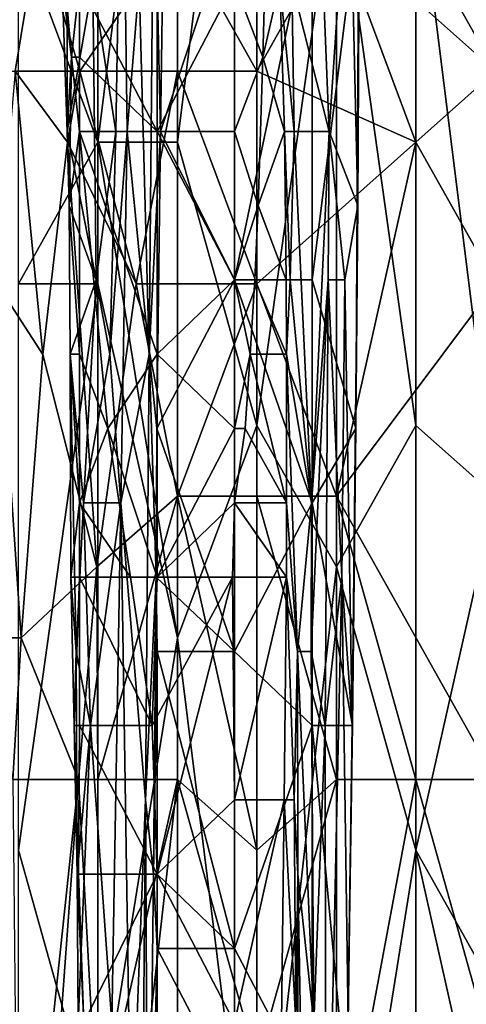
# Model space of a CAD drawing. Extents: x -1.05 to 1.05, y -0.36 to 0.36.
# Tile 37 of 226: x -0.8752 to -0.8429, y 0.0749 to 0.1463. Entities that reach past the tile are written whole.
import ezdxf

# ---------------------------------------------------------------- set-up
doc = ezdxf.new("R2010")
doc.units = 0

msp = doc.modelspace()

# ---------------------------------------------------------------- linework, layer by layer
for points in [[(-0.863791, 0.183606, 0.263414), (-0.863791, 0.137408, 0.263568), (-0.869551, 0.137408, 0.265347)], [(-0.869551, 0.137408, 0.265347), (-0.869551, 0.168207, 0.265337), (-0.863791, 0.183606, 0.263414)], [(-0.858032, 0.116875, 0.262475), (-0.863791, 0.137408, 0.263568), (-0.858032, 0.183606, 0.262292)], [(-0.863791, 0.137408, 0.263568), (-0.863791, 0.183606, 0.263414), (-0.858032, 0.183606, 0.262292)], [(-0.858032, 0.116875, 0.262475), (-0.858032, 0.183606, 0.262292), (-0.852273, 0.157941, 0.261602)], [(-0.864551, 0.170489, 0.271011), (-0.865498, 0.159721, 0.267276), (-0.865019, 0.138185, 0.271011)], [(-0.864551, 0.170489, 0.271011), (-0.865019, 0.138185, 0.271011), (-0.859643, 0.154337, 0.274501)], [(-0.850711, 0.1328, 0.267276), (-0.851348, 0.159721, 0.259805), (-0.850521, 0.170489, 0.267276)], [(-0.850711, 0.1328, 0.267276), (-0.850521, 0.170489, 0.267276), (-0.850659, 0.154337, 0.271011)], [(-0.869551, 0.137408, 0.265347), (-0.87531, 0.152807, 0.268227), (-0.869551, 0.168207, 0.265337)], [(-0.869907, 0.148953, 0.233658), (-0.868243, 0.138185, 0.244864), (-0.867783, 0.165105, 0.2486)], [(-0.868243, 0.138185, 0.244864), (-0.86742, 0.138185, 0.252335), (-0.867783, 0.165105, 0.2486)], [(-0.86742, 0.138185, 0.252335), (-0.86656, 0.148953, 0.259805), (-0.867783, 0.165105, 0.2486)], [(-0.86656, 0.148953, 0.259805), (-0.865823, 0.122032, 0.267276), (-0.865498, 0.159721, 0.267276)], [(-0.865498, 0.159721, 0.267276), (-0.865823, 0.122032, 0.267276), (-0.865019, 0.138185, 0.271011)], [(-0.853233, 0.148953, 0.244864), (-0.851348, 0.159721, 0.259805), (-0.852798, 0.138185, 0.2486)], [(-0.852798, 0.138185, 0.2486), (-0.851348, 0.159721, 0.259805), (-0.850711, 0.1328, 0.267276)], [(-0.876025, 0.157941, 0.357433), (-0.878425, 0.142541, 0.357433), (-0.873839, 0.152807, 0.362348)], [(-0.852273, 0.106609, 0.261791), (-0.858032, 0.116875, 0.262475), (-0.852273, 0.157941, 0.261602)], [(-0.852273, 0.106609, 0.261791), (-0.852273, 0.157941, 0.261602), (-0.846514, 0.116875, 0.26121)], [(-0.846514, 0.116875, 0.26121), (-0.852273, 0.157941, 0.261602), (-0.846514, 0.157941, 0.261139)], [(-0.846514, 0.116875, 0.26121), (-0.846514, 0.157941, 0.261139), (-0.840754, 0.111742, 0.260892)], [(-0.829236, 0.127142, 0.260508), (-0.846514, 0.157941, 0.261139), (-0.834995, 0.157941, 0.260675)], [(-0.840754, 0.111742, 0.260892), (-0.846514, 0.157941, 0.261139), (-0.829236, 0.127142, 0.260508)], [(-0.872144, 0.148953, 0.218717), (-0.871765, 0.138185, 0.218717), (-0.871806, 0.154337, 0.222453)], [(-0.871765, 0.138185, 0.218717), (-0.869907, 0.148953, 0.233658), (-0.871806, 0.154337, 0.222453)], [(-0.859643, 0.154337, 0.274501), (-0.865019, 0.138185, 0.271011), (-0.859643, 0.127416, 0.27451)], [(-0.854024, 0.127416, 0.273811), (-0.854024, 0.154337, 0.273809), (-0.859643, 0.127416, 0.27451)], [(-0.859643, 0.127416, 0.27451), (-0.854024, 0.154337, 0.273809), (-0.859643, 0.154337, 0.274501)], [(-0.857607, 0.143569, 0.214982), (-0.859643, 0.148953, 0.213104), (-0.8573, 0.154337, 0.214982)], [(-0.857607, 0.143569, 0.214982), (-0.8573, 0.154337, 0.214982), (-0.856379, 0.148953, 0.218717)], [(-0.850868, 0.116648, 0.271011), (-0.850659, 0.154337, 0.271011), (-0.854024, 0.127416, 0.273811)], [(-0.854024, 0.127416, 0.273811), (-0.850659, 0.154337, 0.271011), (-0.854024, 0.154337, 0.273809)], [(-0.850711, 0.1328, 0.267276), (-0.850659, 0.154337, 0.271011), (-0.850868, 0.116648, 0.271011)], [(-0.873789, 0.152807, 0.711304), (-0.891108, 0.137408, 0.721134), (-0.898347, 0.128035, 0.711304)], [(-0.886828, 0.139124, 0.706389), (-0.873789, 0.152807, 0.711304), (-0.898347, 0.128035, 0.711304)], [(-0.873789, 0.152807, 0.711304), (-0.88131, 0.147674, 0.721134), (-0.891108, 0.137408, 0.721134)], [(-0.87531, 0.1505, 0.706389), (-0.873789, 0.152807, 0.711304), (-0.886828, 0.139124, 0.706389)], [(-0.87531, 0.1505, 0.706389), (-0.886828, 0.139124, 0.706389), (-0.871497, 0.152807, 0.68673)], [(-0.882744, 0.142541, 0.691644), (-0.871497, 0.152807, 0.68673), (-0.886828, 0.139124, 0.706389)], [(-0.871497, 0.152807, 0.68673), (-0.882744, 0.142541, 0.691644), (-0.87531, 0.149758, 0.66707)], [(-0.881069, 0.14705, 0.622836), (-0.872012, 0.152807, 0.637581), (-0.881069, 0.145508, 0.637581)], [(-0.87531, 0.149758, 0.66707), (-0.881069, 0.145053, 0.652326), (-0.872012, 0.152807, 0.637581)], [(-0.881069, 0.145053, 0.652326), (-0.881069, 0.145508, 0.637581), (-0.872012, 0.152807, 0.637581)], [(-0.875528, 0.142541, 0.362348), (-0.873839, 0.152807, 0.362348), (-0.878425, 0.142541, 0.357433)], [(-0.875528, 0.142541, 0.362348), (-0.870848, 0.142541, 0.367263), (-0.873839, 0.152807, 0.362348)], [(-0.87531, 0.127142, 0.268097), (-0.87531, 0.152807, 0.268227), (-0.869551, 0.137408, 0.265347)], [(-0.863791, 0.152807, 0.370037), (-0.873839, 0.152807, 0.362348), (-0.870848, 0.142541, 0.367263)], [(-0.870848, 0.142541, 0.367263), (-0.863791, 0.142541, 0.372036), (-0.863791, 0.152807, 0.370037)], [(-0.863791, 0.152807, 0.370037), (-0.863791, 0.142541, 0.372036), (-0.858032, 0.142541, 0.37463)], [(-0.852273, 0.152807, 0.374553), (-0.863791, 0.152807, 0.370037), (-0.858032, 0.142541, 0.37463)], [(-0.846514, 0.137408, 0.379227), (-0.852273, 0.152807, 0.374553), (-0.858032, 0.142541, 0.37463)], [(-0.840754, 0.142541, 0.3798), (-0.852273, 0.152807, 0.374553), (-0.846514, 0.137408, 0.379227)], [(-0.852273, 0.152807, 0.374553), (-0.840754, 0.142541, 0.3798), (-0.846514, 0.152807, 0.37617)], [(-0.834995, 0.147674, 0.379727), (-0.846514, 0.152807, 0.37617), (-0.840754, 0.142541, 0.3798)], [(-0.87145, 0.143569, 0.214982), (-0.871765, 0.138185, 0.218717), (-0.872144, 0.148953, 0.218717)], [(-0.87145, 0.143569, 0.214982), (-0.872144, 0.148953, 0.218717), (-0.871916, 0.148953, 0.214982)], [(-0.871916, 0.148953, 0.214982), (-0.870881, 0.148953, 0.213871), (-0.87145, 0.143569, 0.214982)], [(-0.871765, 0.138185, 0.218717), (-0.869667, 0.127416, 0.233658), (-0.869907, 0.148953, 0.233658)], [(-0.870881, 0.148953, 0.213871), (-0.870881, 0.143569, 0.214418), (-0.87145, 0.143569, 0.214982)], [(-0.865262, 0.138185, 0.212595), (-0.870881, 0.148953, 0.213871), (-0.865262, 0.148953, 0.211815)], [(-0.870881, 0.143569, 0.214418), (-0.870881, 0.148953, 0.213871), (-0.865262, 0.138185, 0.212595)], [(-0.869667, 0.127416, 0.233658), (-0.868243, 0.138185, 0.244864), (-0.869907, 0.148953, 0.233658)], [(-0.86742, 0.138185, 0.252335), (-0.865823, 0.122032, 0.267276), (-0.86656, 0.148953, 0.259805)], [(-0.859643, 0.138185, 0.213655), (-0.865262, 0.138185, 0.212595), (-0.859643, 0.148953, 0.213104)], [(-0.865262, 0.138185, 0.212595), (-0.865262, 0.148953, 0.211815), (-0.859643, 0.148953, 0.213104)], [(-0.859643, 0.138185, 0.213655), (-0.859643, 0.148953, 0.213104), (-0.857607, 0.143569, 0.214982)], [(-0.857607, 0.143569, 0.214982), (-0.856379, 0.148953, 0.218717), (-0.856041, 0.138185, 0.218717)], [(-0.856379, 0.148953, 0.218717), (-0.855331, 0.138185, 0.226188), (-0.856041, 0.138185, 0.218717)], [(-0.856379, 0.148953, 0.218717), (-0.855507, 0.148953, 0.226188), (-0.855331, 0.138185, 0.226188)], [(-0.852798, 0.138185, 0.2486), (-0.855507, 0.148953, 0.226188), (-0.853233, 0.148953, 0.244864)], [(-0.855331, 0.138185, 0.226188), (-0.855507, 0.148953, 0.226188), (-0.852798, 0.138185, 0.2486)], [(-0.87145, 0.143569, 0.214982), (-0.871633, 0.1328, 0.218717), (-0.871765, 0.138185, 0.218717)], [(-0.87145, 0.143569, 0.214982), (-0.870881, 0.138185, 0.214798), (-0.871633, 0.1328, 0.218717)], [(-0.870881, 0.143569, 0.214418), (-0.870881, 0.138185, 0.214798), (-0.87145, 0.143569, 0.214982)], [(-0.870881, 0.138185, 0.214798), (-0.870881, 0.143569, 0.214418), (-0.865262, 0.138185, 0.212595)], [(-0.857933, 0.1328, 0.214982), (-0.859643, 0.138185, 0.213655), (-0.857607, 0.143569, 0.214982)], [(-0.857933, 0.1328, 0.214982), (-0.857607, 0.143569, 0.214982), (-0.856041, 0.138185, 0.218717)], [(-0.875528, 0.142541, 0.362348), (-0.876872, 0.127142, 0.362348), (-0.873525, 0.122009, 0.367263)], [(-0.871742, 0.137408, 0.367263), (-0.870848, 0.142541, 0.367263), (-0.875528, 0.142541, 0.362348)], [(-0.871742, 0.137408, 0.367263), (-0.875528, 0.142541, 0.362348), (-0.873525, 0.122009, 0.367263)], [(-0.870848, 0.142541, 0.367263), (-0.871742, 0.137408, 0.367263), (-0.866766, 0.127142, 0.372178)], [(-0.863791, 0.142541, 0.372036), (-0.870848, 0.142541, 0.367263), (-0.866766, 0.127142, 0.372178)], [(-0.863791, 0.142541, 0.372036), (-0.866766, 0.127142, 0.372178), (-0.858032, 0.127142, 0.376757)], [(-0.858032, 0.127142, 0.376757), (-0.858032, 0.142541, 0.37463), (-0.863791, 0.142541, 0.372036)], [(-0.858032, 0.127142, 0.376757), (-0.846514, 0.137408, 0.379227), (-0.858032, 0.142541, 0.37463)], [(-0.840754, 0.127142, 0.382174), (-0.840754, 0.142541, 0.3798), (-0.846514, 0.137408, 0.379227)], [(-0.871765, 0.138185, 0.218717), (-0.871633, 0.1328, 0.218717), (-0.869667, 0.127416, 0.233658)], [(-0.870881, 0.138185, 0.214798), (-0.870881, 0.122032, 0.216835), (-0.871633, 0.1328, 0.218717)], [(-0.865262, 0.138185, 0.212595), (-0.865262, 0.122032, 0.213513), (-0.870881, 0.138185, 0.214798)], [(-0.86883, 0.116648, 0.214982), (-0.870881, 0.122032, 0.216835), (-0.870881, 0.138185, 0.214798)], [(-0.870881, 0.138185, 0.214798), (-0.865262, 0.122032, 0.213513), (-0.86883, 0.116648, 0.214982)], [(-0.869667, 0.127416, 0.233658), (-0.868685, 0.122032, 0.241129), (-0.868243, 0.138185, 0.244864)], [(-0.868685, 0.122032, 0.241129), (-0.867884, 0.111264, 0.2486), (-0.86742, 0.138185, 0.252335)], [(-0.868685, 0.122032, 0.241129), (-0.86742, 0.138185, 0.252335), (-0.868243, 0.138185, 0.244864)], [(-0.867884, 0.111264, 0.2486), (-0.865823, 0.122032, 0.267276), (-0.86742, 0.138185, 0.252335)], [(-0.865267, 0.116648, 0.271011), (-0.865019, 0.138185, 0.271011), (-0.865823, 0.122032, 0.267276)], [(-0.865019, 0.138185, 0.271011), (-0.865267, 0.116648, 0.271011), (-0.859643, 0.127416, 0.27451)], [(-0.859643, 0.127416, 0.214071), (-0.865262, 0.138185, 0.212595), (-0.859643, 0.138185, 0.213655)], [(-0.865262, 0.122032, 0.213513), (-0.865262, 0.138185, 0.212595), (-0.859643, 0.127416, 0.214071)], [(-0.859643, 0.127416, 0.214071), (-0.859643, 0.138185, 0.213655), (-0.857933, 0.1328, 0.214982)], [(-0.857933, 0.1328, 0.214982), (-0.856041, 0.138185, 0.218717), (-0.855911, 0.127416, 0.218717)], [(-0.855911, 0.127416, 0.218717), (-0.856041, 0.138185, 0.218717), (-0.855611, 0.127416, 0.222453)], [(-0.856041, 0.138185, 0.218717), (-0.855331, 0.138185, 0.226188), (-0.855611, 0.127416, 0.222453)], [(-0.855611, 0.127416, 0.222453), (-0.855331, 0.138185, 0.226188), (-0.854075, 0.111264, 0.237394)], [(-0.854075, 0.111264, 0.237394), (-0.855331, 0.138185, 0.226188), (-0.852798, 0.138185, 0.2486)], [(-0.854075, 0.111264, 0.237394), (-0.852798, 0.138185, 0.2486), (-0.852861, 0.127416, 0.2486)], [(-0.852861, 0.127416, 0.2486), (-0.852798, 0.138185, 0.2486), (-0.851667, 0.127416, 0.259805)], [(-0.852798, 0.138185, 0.2486), (-0.850711, 0.1328, 0.267276), (-0.851667, 0.127416, 0.259805)], [(-0.869551, 0.127142, 0.265304), (-0.87531, 0.127142, 0.268097), (-0.869551, 0.137408, 0.265347)], [(-0.871742, 0.137408, 0.367263), (-0.873525, 0.122009, 0.367263), (-0.869632, 0.106609, 0.372178)], [(-0.866766, 0.127142, 0.372178), (-0.871742, 0.137408, 0.367263), (-0.869632, 0.106609, 0.372178)], [(-0.869551, 0.137408, 0.265347), (-0.863791, 0.101476, 0.263693), (-0.869551, 0.127142, 0.265304)], [(-0.863791, 0.137408, 0.263568), (-0.863791, 0.101476, 0.263693), (-0.869551, 0.137408, 0.265347)], [(-0.863791, 0.101476, 0.263693), (-0.863791, 0.137408, 0.263568), (-0.858032, 0.116875, 0.262475)], [(-0.852273, 0.111742, 0.380569), (-0.846514, 0.137408, 0.379227), (-0.858032, 0.127142, 0.376757)], [(-0.852273, 0.111742, 0.380569), (-0.840754, 0.127142, 0.382174), (-0.846514, 0.137408, 0.379227)], [(-0.869667, 0.127416, 0.233658), (-0.871633, 0.1328, 0.218717), (-0.871555, 0.122032, 0.218717)], [(-0.871633, 0.1328, 0.218717), (-0.870881, 0.122032, 0.216835), (-0.871555, 0.122032, 0.218717)], [(-0.858175, 0.127416, 0.214982), (-0.859643, 0.127416, 0.214071), (-0.857933, 0.1328, 0.214982)], [(-0.858175, 0.127416, 0.214982), (-0.857933, 0.1328, 0.214982), (-0.855911, 0.127416, 0.218717)], [(-0.851129, 0.095112, 0.267276), (-0.851667, 0.127416, 0.259805), (-0.850711, 0.1328, 0.267276)], [(-0.851129, 0.095112, 0.267276), (-0.850711, 0.1328, 0.267276), (-0.850868, 0.116648, 0.271011)], [(-0.876872, 0.127142, 0.362348), (-0.878328, 0.101476, 0.362348), (-0.875113, 0.101476, 0.367263)], [(-0.875113, 0.101476, 0.367263), (-0.873525, 0.122009, 0.367263), (-0.876872, 0.127142, 0.362348)], [(-0.87531, 0.086076, 0.26805), (-0.87531, 0.127142, 0.268097), (-0.869551, 0.127142, 0.265304)], [(-0.869551, 0.065544, 0.265439), (-0.87531, 0.086076, 0.26805), (-0.869551, 0.127142, 0.265304)], [(-0.871555, 0.122032, 0.218717), (-0.870596, 0.111264, 0.226188), (-0.869667, 0.127416, 0.233658)], [(-0.870596, 0.111264, 0.226188), (-0.868685, 0.122032, 0.241129), (-0.869667, 0.127416, 0.233658)], [(-0.866766, 0.127142, 0.372178), (-0.869632, 0.106609, 0.372178), (-0.863791, 0.111742, 0.375523)], [(-0.869551, 0.065544, 0.265439), (-0.869551, 0.127142, 0.265304), (-0.863791, 0.101476, 0.263693)], [(-0.858032, 0.127142, 0.376757), (-0.866766, 0.127142, 0.372178), (-0.863791, 0.111742, 0.375523)], [(-0.859643, 0.127416, 0.27451), (-0.865267, 0.116648, 0.271011), (-0.859643, 0.100496, 0.274511)], [(-0.859643, 0.116648, 0.214542), (-0.865262, 0.122032, 0.213513), (-0.859643, 0.127416, 0.214071)], [(-0.858032, 0.127142, 0.376757), (-0.863791, 0.111742, 0.375523), (-0.858032, 0.111742, 0.378321)], [(-0.854024, 0.111264, 0.273791), (-0.854024, 0.127416, 0.273811), (-0.859643, 0.127416, 0.27451)], [(-0.859643, 0.100496, 0.274511), (-0.854024, 0.111264, 0.273791), (-0.859643, 0.127416, 0.27451)], [(-0.859643, 0.116648, 0.214542), (-0.859643, 0.127416, 0.214071), (-0.858508, 0.122032, 0.214982)], [(-0.858508, 0.122032, 0.214982), (-0.859643, 0.127416, 0.214071), (-0.858175, 0.127416, 0.214982)], [(-0.858508, 0.122032, 0.214982), (-0.858175, 0.127416, 0.214982), (-0.855882, 0.122032, 0.218717)], [(-0.858175, 0.127416, 0.214982), (-0.855911, 0.127416, 0.218717), (-0.855882, 0.122032, 0.218717)], [(-0.858032, 0.111742, 0.378321), (-0.852273, 0.111742, 0.380569), (-0.858032, 0.127142, 0.376757)], [(-0.855882, 0.122032, 0.218717), (-0.855911, 0.127416, 0.218717), (-0.855611, 0.127416, 0.222453)], [(-0.855882, 0.122032, 0.218717), (-0.855611, 0.127416, 0.222453), (-0.854075, 0.111264, 0.237394)], [(-0.854102, 0.100496, 0.237394), (-0.854075, 0.111264, 0.237394), (-0.852861, 0.127416, 0.2486)], [(-0.854102, 0.100496, 0.237394), (-0.852861, 0.127416, 0.2486), (-0.853079, 0.095112, 0.2486)], [(-0.854024, 0.111264, 0.273791), (-0.850868, 0.116648, 0.271011), (-0.854024, 0.127416, 0.273811)], [(-0.852861, 0.127416, 0.2486), (-0.851879, 0.10588, 0.259805), (-0.853079, 0.095112, 0.2486)], [(-0.852861, 0.127416, 0.2486), (-0.851667, 0.127416, 0.259805), (-0.851879, 0.10588, 0.259805)], [(-0.840754, 0.09121, 0.385924), (-0.840754, 0.127142, 0.382174), (-0.852273, 0.111742, 0.380569)], [(-0.851879, 0.10588, 0.259805), (-0.851667, 0.127416, 0.259805), (-0.851129, 0.095112, 0.267276)], [(-0.873525, 0.122009, 0.367263), (-0.875113, 0.101476, 0.367263), (-0.869632, 0.106609, 0.372178)], [(-0.871555, 0.122032, 0.218717), (-0.87112, 0.100496, 0.222453), (-0.870596, 0.111264, 0.226188)], [(-0.870881, 0.122032, 0.216835), (-0.870881, 0.111264, 0.217496), (-0.871555, 0.122032, 0.218717)], [(-0.871501, 0.10588, 0.218717), (-0.87112, 0.100496, 0.222453), (-0.871555, 0.122032, 0.218717)], [(-0.871555, 0.122032, 0.218717), (-0.870881, 0.111264, 0.217496), (-0.871501, 0.10588, 0.218717)], [(-0.870881, 0.111264, 0.217496), (-0.870881, 0.122032, 0.216835), (-0.86883, 0.116648, 0.214982)], [(-0.870596, 0.111264, 0.226188), (-0.867884, 0.111264, 0.2486), (-0.868685, 0.122032, 0.241129)], [(-0.865262, 0.122032, 0.213513), (-0.865262, 0.10588, 0.214377), (-0.86883, 0.116648, 0.214982)], [(-0.867884, 0.111264, 0.2486), (-0.866089, 0.089727, 0.267276), (-0.865823, 0.122032, 0.267276)], [(-0.866089, 0.089727, 0.267276), (-0.865332, 0.10588, 0.271011), (-0.865823, 0.122032, 0.267276)], [(-0.865823, 0.122032, 0.267276), (-0.865332, 0.10588, 0.271011), (-0.865267, 0.116648, 0.271011)], [(-0.865262, 0.10588, 0.214377), (-0.865262, 0.122032, 0.213513), (-0.859643, 0.116648, 0.214542)], [(-0.858871, 0.116648, 0.214982), (-0.859643, 0.116648, 0.214542), (-0.858508, 0.122032, 0.214982)], [(-0.858871, 0.116648, 0.214982), (-0.858508, 0.122032, 0.214982), (-0.855889, 0.111264, 0.218717)], [(-0.858508, 0.122032, 0.214982), (-0.855882, 0.122032, 0.218717), (-0.855889, 0.111264, 0.218717)], [(-0.855889, 0.111264, 0.218717), (-0.855882, 0.122032, 0.218717), (-0.855091, 0.100496, 0.226188)], [(-0.855091, 0.100496, 0.226188), (-0.855882, 0.122032, 0.218717), (-0.854075, 0.111264, 0.237394)], [(-0.86719, 0.10588, 0.214982), (-0.870881, 0.111264, 0.217496), (-0.86883, 0.116648, 0.214982)], [(-0.86883, 0.116648, 0.214982), (-0.865262, 0.10588, 0.214377), (-0.86719, 0.10588, 0.214982)], [(-0.865332, 0.10588, 0.271011), (-0.859643, 0.100496, 0.274511), (-0.865267, 0.116648, 0.271011)], [(-0.859643, 0.111264, 0.214763), (-0.865262, 0.10588, 0.214377), (-0.859643, 0.116648, 0.214542)], [(-0.858032, 0.055277, 0.262898), (-0.863791, 0.101476, 0.263693), (-0.858032, 0.116875, 0.262475)], [(-0.859643, 0.111264, 0.214763), (-0.858871, 0.116648, 0.214982), (-0.855889, 0.111264, 0.218717)], [(-0.859643, 0.111264, 0.214763), (-0.859643, 0.116648, 0.214542), (-0.858871, 0.116648, 0.214982)], [(-0.858032, 0.055277, 0.262898), (-0.858032, 0.116875, 0.262475), (-0.852273, 0.106609, 0.261791)], [(-0.851118, 0.095112, 0.271011), (-0.850868, 0.116648, 0.271011), (-0.854024, 0.111264, 0.273791)], [(-0.846514, 0.086076, 0.261397), (-0.852273, 0.106609, 0.261791), (-0.846514, 0.116875, 0.26121)], [(-0.851129, 0.095112, 0.267276), (-0.850868, 0.116648, 0.271011), (-0.851118, 0.095112, 0.271011)], [(-0.846514, 0.086076, 0.261397), (-0.846514, 0.116875, 0.26121), (-0.840754, 0.111742, 0.260892)], [(-0.869551, 0.09121, 0.373322), (-0.863791, 0.111742, 0.375523), (-0.869632, 0.106609, 0.372178)], [(-0.863791, 0.09121, 0.37724), (-0.863791, 0.111742, 0.375523), (-0.869551, 0.09121, 0.373322)], [(-0.863791, 0.09121, 0.37724), (-0.858032, 0.086076, 0.380503), (-0.863791, 0.111742, 0.375523)], [(-0.858032, 0.086076, 0.380503), (-0.858032, 0.111742, 0.378321), (-0.863791, 0.111742, 0.375523)], [(-0.858032, 0.086076, 0.380503), (-0.852273, 0.09121, 0.382388), (-0.858032, 0.111742, 0.378321)], [(-0.852273, 0.09121, 0.382388), (-0.852273, 0.111742, 0.380569), (-0.858032, 0.111742, 0.378321)], [(-0.846514, 0.09121, 0.384316), (-0.840754, 0.09121, 0.385924), (-0.852273, 0.111742, 0.380569)], [(-0.852273, 0.111742, 0.380569), (-0.852273, 0.09121, 0.382388), (-0.846514, 0.09121, 0.384316)], [(-0.834995, 0.065544, 0.260892), (-0.846514, 0.086076, 0.261397), (-0.840754, 0.111742, 0.260892)], [(-0.870881, 0.111264, 0.217496), (-0.870881, 0.10588, 0.217703), (-0.871501, 0.10588, 0.218717)], [(-0.870086, 0.095112, 0.229923), (-0.870596, 0.111264, 0.226188), (-0.87112, 0.100496, 0.222453)], [(-0.870881, 0.10588, 0.217703), (-0.870881, 0.111264, 0.217496), (-0.86719, 0.10588, 0.214982)], [(-0.870086, 0.095112, 0.229923), (-0.867884, 0.111264, 0.2486), (-0.870596, 0.111264, 0.226188)], [(-0.870086, 0.095112, 0.229923), (-0.868535, 0.073575, 0.244864), (-0.867884, 0.111264, 0.2486)], [(-0.868535, 0.073575, 0.244864), (-0.867142, 0.062807, 0.259805), (-0.867884, 0.111264, 0.2486)], [(-0.867142, 0.062807, 0.259805), (-0.866089, 0.089727, 0.267276), (-0.867884, 0.111264, 0.2486)], [(-0.859794, 0.10588, 0.214982), (-0.865262, 0.10588, 0.214377), (-0.859643, 0.111264, 0.214763)], [(-0.859794, 0.10588, 0.214982), (-0.859643, 0.111264, 0.214763), (-0.855882, 0.10588, 0.218717)], [(-0.854024, 0.095112, 0.273667), (-0.854024, 0.111264, 0.273791), (-0.859643, 0.100496, 0.274511)], [(-0.855882, 0.10588, 0.218717), (-0.859643, 0.111264, 0.214763), (-0.855889, 0.111264, 0.218717)], [(-0.855882, 0.10588, 0.218717), (-0.855889, 0.111264, 0.218717), (-0.855091, 0.100496, 0.226188)], [(-0.855091, 0.100496, 0.226188), (-0.854075, 0.111264, 0.237394), (-0.854102, 0.100496, 0.237394)], [(-0.854024, 0.095112, 0.273667), (-0.851118, 0.095112, 0.271011), (-0.854024, 0.111264, 0.273791)], [(-0.875113, 0.101476, 0.367263), (-0.870947, 0.09121, 0.372178), (-0.869632, 0.106609, 0.372178)], [(-0.869632, 0.106609, 0.372178), (-0.870947, 0.09121, 0.372178), (-0.869551, 0.09121, 0.373322)], [(-0.852273, 0.050144, 0.262193), (-0.858032, 0.055277, 0.262898), (-0.852273, 0.106609, 0.261791)], [(-0.852273, 0.050144, 0.262193), (-0.852273, 0.106609, 0.261791), (-0.846514, 0.086076, 0.261397)], [(-0.871266, 0.095112, 0.218717), (-0.87112, 0.100496, 0.222453), (-0.871501, 0.10588, 0.218717)], [(-0.871501, 0.10588, 0.218717), (-0.870881, 0.10588, 0.217703), (-0.871266, 0.095112, 0.218717)], [(-0.870881, 0.10588, 0.217703), (-0.870881, 0.095112, 0.218194), (-0.871266, 0.095112, 0.218717)], [(-0.865605, 0.095112, 0.214982), (-0.870881, 0.10588, 0.217703), (-0.86719, 0.10588, 0.214982)], [(-0.870881, 0.095112, 0.218194), (-0.870881, 0.10588, 0.217703), (-0.865605, 0.095112, 0.214982)], [(-0.86719, 0.10588, 0.214982), (-0.865262, 0.10588, 0.214377), (-0.865605, 0.095112, 0.214982)], [(-0.866089, 0.089727, 0.267276), (-0.86553, 0.084343, 0.271011), (-0.865332, 0.10588, 0.271011)], [(-0.859794, 0.10588, 0.214982), (-0.865262, 0.084343, 0.215328), (-0.865605, 0.095112, 0.214982)], [(-0.865605, 0.095112, 0.214982), (-0.865262, 0.10588, 0.214377), (-0.859794, 0.10588, 0.214982)], [(-0.865332, 0.10588, 0.271011), (-0.86553, 0.084343, 0.271011), (-0.865262, 0.100496, 0.271215)], [(-0.865262, 0.100496, 0.271215), (-0.859643, 0.100496, 0.274511), (-0.865332, 0.10588, 0.271011)], [(-0.859794, 0.10588, 0.214982), (-0.859643, 0.089727, 0.215772), (-0.865262, 0.084343, 0.215328)], [(-0.859643, 0.089727, 0.215772), (-0.859794, 0.10588, 0.214982), (-0.855882, 0.10588, 0.218717)], [(-0.856061, 0.089727, 0.218717), (-0.859643, 0.089727, 0.215772), (-0.855882, 0.10588, 0.218717)], [(-0.856061, 0.089727, 0.218717), (-0.855882, 0.10588, 0.218717), (-0.855325, 0.089727, 0.222453)], [(-0.855882, 0.10588, 0.218717), (-0.855091, 0.100496, 0.226188), (-0.855325, 0.089727, 0.222453)], [(-0.853079, 0.095112, 0.2486), (-0.851879, 0.10588, 0.259805), (-0.853048, 0.052038, 0.252335)], [(-0.853048, 0.052038, 0.252335), (-0.851879, 0.10588, 0.259805), (-0.851417, 0.073575, 0.267276)], [(-0.851879, 0.10588, 0.259805), (-0.851129, 0.095112, 0.267276), (-0.851417, 0.073575, 0.267276)], [(-0.878328, 0.101476, 0.362348), (-0.875721, 0.09121, 0.367263), (-0.875113, 0.101476, 0.367263)], [(-0.875721, 0.09121, 0.367263), (-0.870947, 0.09121, 0.372178), (-0.875113, 0.101476, 0.367263)], [(-0.863791, 0.055277, 0.263866), (-0.869551, 0.065544, 0.265439), (-0.863791, 0.101476, 0.263693)], [(-0.863791, 0.055277, 0.263866), (-0.863791, 0.101476, 0.263693), (-0.858032, 0.055277, 0.262898)], [(-0.871266, 0.095112, 0.218717), (-0.871039, 0.084343, 0.222453), (-0.87112, 0.100496, 0.222453)], [(-0.870086, 0.095112, 0.229923), (-0.87112, 0.100496, 0.222453), (-0.871039, 0.084343, 0.222453)], [(-0.865262, 0.100496, 0.271215), (-0.86553, 0.084343, 0.271011), (-0.865262, 0.084343, 0.27138)], [(-0.859643, 0.078959, 0.274505), (-0.859643, 0.100496, 0.274511), (-0.865262, 0.100496, 0.271215)], [(-0.865262, 0.084343, 0.27138), (-0.859643, 0.078959, 0.274505), (-0.865262, 0.100496, 0.271215)], [(-0.859643, 0.078959, 0.274505), (-0.854024, 0.095112, 0.273667), (-0.859643, 0.100496, 0.274511)], [(-0.855325, 0.089727, 0.222453), (-0.855091, 0.100496, 0.226188), (-0.855065, 0.084343, 0.226188)], [(-0.855065, 0.084343, 0.226188), (-0.855091, 0.100496, 0.226188), (-0.853907, 0.073575, 0.241129)], [(-0.855091, 0.100496, 0.226188), (-0.854102, 0.100496, 0.237394), (-0.853907, 0.073575, 0.241129)], [(-0.853079, 0.095112, 0.2486), (-0.853907, 0.073575, 0.241129), (-0.854102, 0.100496, 0.237394)], [(-0.870953, 0.084343, 0.218717), (-0.871039, 0.084343, 0.222453), (-0.871266, 0.095112, 0.218717)], [(-0.871266, 0.095112, 0.218717), (-0.870881, 0.095112, 0.218194), (-0.870953, 0.084343, 0.218717)], [(-0.870982, 0.073575, 0.222453), (-0.870086, 0.095112, 0.229923), (-0.871039, 0.084343, 0.222453)], [(-0.870982, 0.073575, 0.222453), (-0.868535, 0.073575, 0.244864), (-0.870086, 0.095112, 0.229923)], [(-0.870953, 0.084343, 0.218717), (-0.870881, 0.095112, 0.218194), (-0.865262, 0.084343, 0.215328)], [(-0.865605, 0.095112, 0.214982), (-0.865262, 0.084343, 0.215328), (-0.870881, 0.095112, 0.218194)], [(-0.854024, 0.068191, 0.273452), (-0.854024, 0.095112, 0.273667), (-0.859643, 0.078959, 0.274505)], [(-0.854024, 0.068191, 0.273452), (-0.851513, 0.068191, 0.271011), (-0.854024, 0.095112, 0.273667)], [(-0.851513, 0.068191, 0.271011), (-0.851118, 0.095112, 0.271011), (-0.854024, 0.095112, 0.273667)], [(-0.853907, 0.073575, 0.241129), (-0.853079, 0.095112, 0.2486), (-0.853048, 0.052038, 0.252335)], [(-0.851129, 0.095112, 0.267276), (-0.851118, 0.095112, 0.271011), (-0.851513, 0.068191, 0.271011)], [(-0.851417, 0.073575, 0.267276), (-0.851129, 0.095112, 0.267276), (-0.851513, 0.068191, 0.271011)], [(-0.87531, 0.050144, 0.370756), (-0.870947, 0.09121, 0.372178), (-0.875721, 0.09121, 0.367263)], [(-0.873958, 0.050144, 0.372178), (-0.870947, 0.09121, 0.372178), (-0.87531, 0.050144, 0.370756)], [(-0.870947, 0.09121, 0.372178), (-0.873958, 0.050144, 0.372178), (-0.869551, 0.065544, 0.375016)], [(-0.869551, 0.09121, 0.373322), (-0.870947, 0.09121, 0.372178), (-0.869551, 0.065544, 0.375016)], [(-0.869551, 0.065544, 0.375016), (-0.863791, 0.09121, 0.37724), (-0.869551, 0.09121, 0.373322)], [(-0.866671, 0.065544, 0.377093), (-0.863791, 0.09121, 0.37724), (-0.869551, 0.065544, 0.375016)], [(-0.863791, 0.09121, 0.37724), (-0.866671, 0.065544, 0.377093), (-0.863791, 0.060411, 0.379266)], [(-0.858032, 0.070677, 0.381592), (-0.858032, 0.086076, 0.380503), (-0.863791, 0.09121, 0.37724)], [(-0.863791, 0.060411, 0.379266), (-0.858032, 0.070677, 0.381592), (-0.863791, 0.09121, 0.37724)], [(-0.852273, 0.09121, 0.382388), (-0.858032, 0.086076, 0.380503), (-0.858032, 0.070677, 0.381592)], [(-0.852273, 0.09121, 0.382388), (-0.858032, 0.070677, 0.381592), (-0.852273, 0.060411, 0.384627)], [(-0.846514, 0.050144, 0.387261), (-0.846514, 0.09121, 0.384316), (-0.852273, 0.060411, 0.384627)], [(-0.852273, 0.060411, 0.384627), (-0.846514, 0.09121, 0.384316), (-0.852273, 0.09121, 0.382388)], [(-0.846514, 0.050144, 0.387261), (-0.834995, 0.050144, 0.39038), (-0.846514, 0.09121, 0.384316)], [(-0.840754, 0.09121, 0.385924), (-0.846514, 0.09121, 0.384316), (-0.834995, 0.050144, 0.39038)], [(-0.867142, 0.062807, 0.259805), (-0.866521, 0.04127, 0.267276), (-0.866089, 0.089727, 0.267276)], [(-0.866521, 0.04127, 0.267276), (-0.865898, 0.052038, 0.271011), (-0.866089, 0.089727, 0.267276)], [(-0.866089, 0.089727, 0.267276), (-0.865898, 0.052038, 0.271011), (-0.86553, 0.084343, 0.271011)], [(-0.859643, 0.073575, 0.216251), (-0.865262, 0.084343, 0.215328), (-0.859643, 0.089727, 0.215772)], [(-0.85624, 0.073575, 0.218717), (-0.859643, 0.073575, 0.216251), (-0.856061, 0.089727, 0.218717)], [(-0.859643, 0.073575, 0.216251), (-0.859643, 0.089727, 0.215772), (-0.856061, 0.089727, 0.218717)], [(-0.85624, 0.073575, 0.218717), (-0.856061, 0.089727, 0.218717), (-0.855212, 0.073575, 0.222453)], [(-0.856061, 0.089727, 0.218717), (-0.855325, 0.089727, 0.222453), (-0.855212, 0.073575, 0.222453)], [(-0.855212, 0.073575, 0.222453), (-0.855325, 0.089727, 0.222453), (-0.855065, 0.084343, 0.226188)], [(-0.87531, 0.065544, 0.267906), (-0.87531, 0.086076, 0.26805), (-0.869551, 0.065544, 0.265439)], [(-0.846514, 0.014212, 0.261756), (-0.852273, 0.050144, 0.262193), (-0.846514, 0.086076, 0.261397)], [(-0.834995, 0.034745, 0.261022), (-0.846514, 0.086076, 0.261397), (-0.834995, 0.065544, 0.260892)], [(-0.846514, 0.014212, 0.261756), (-0.846514, 0.086076, 0.261397), (-0.834995, 0.034745, 0.261022)], [(-0.870575, 0.073575, 0.218717), (-0.871039, 0.084343, 0.222453), (-0.870953, 0.084343, 0.218717)], [(-0.870982, 0.073575, 0.222453), (-0.871039, 0.084343, 0.222453), (-0.870575, 0.073575, 0.218717)], [(-0.870575, 0.073575, 0.218717), (-0.870953, 0.084343, 0.218717), (-0.865262, 0.084343, 0.215328)], [(-0.865262, 0.084343, 0.215328), (-0.865262, 0.068191, 0.215896), (-0.870575, 0.073575, 0.218717)], [(-0.86553, 0.084343, 0.271011), (-0.865898, 0.052038, 0.271011), (-0.865262, 0.078959, 0.271495)], [(-0.865262, 0.084343, 0.27138), (-0.86553, 0.084343, 0.271011), (-0.865262, 0.078959, 0.271495)], [(-0.865262, 0.078959, 0.271495), (-0.859643, 0.078959, 0.274505), (-0.865262, 0.084343, 0.27138)], [(-0.865262, 0.068191, 0.215896), (-0.865262, 0.084343, 0.215328), (-0.859643, 0.073575, 0.216251)], [(-0.855212, 0.073575, 0.222453), (-0.855065, 0.084343, 0.226188), (-0.855041, 0.052038, 0.226188)], [(-0.854579, 0.057423, 0.233658), (-0.855065, 0.084343, 0.226188), (-0.853907, 0.073575, 0.241129)], [(-0.855041, 0.052038, 0.226188), (-0.855065, 0.084343, 0.226188), (-0.854579, 0.057423, 0.233658)], [(-0.865262, 0.078959, 0.271495), (-0.865898, 0.052038, 0.271011), (-0.865262, 0.062807, 0.271695)], [(-0.859643, 0.068191, 0.274498), (-0.859643, 0.078959, 0.274505), (-0.865262, 0.078959, 0.271495)], [(-0.865262, 0.062807, 0.271695), (-0.859643, 0.068191, 0.274498), (-0.865262, 0.078959, 0.271495)], [(-0.859643, 0.068191, 0.274498), (-0.854024, 0.068191, 0.273452), (-0.859643, 0.078959, 0.274505)]]:
    msp.add_3dface(points)

doc.saveas('drawing.dxf')
